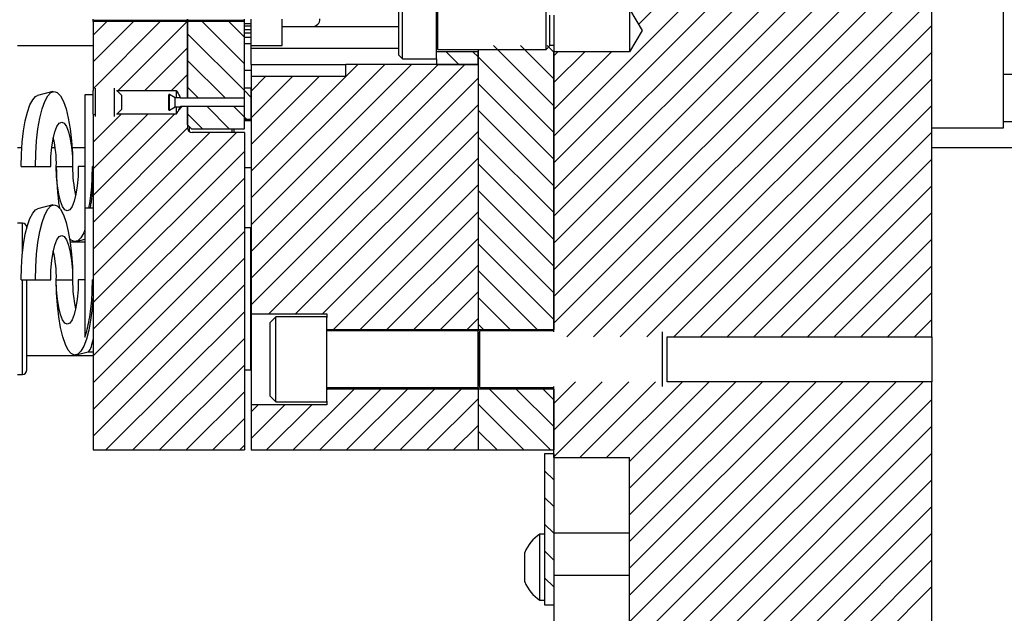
# Model space of a CAD drawing. Header units: inches. Extents: x 1802 to 2468, y -208 to -72.
# Tile 136 of 256: x 1899.66 to 1906.17, y -177.04 to -173.12. Entities that reach past the tile are written whole.
import ezdxf

# ---------------------------------------------------------------- set-up
doc = ezdxf.new("R2010")
doc.units = ezdxf.units.IN
doc.header["$LTSCALE"] = 0.5
doc.header["$MEASUREMENT"] = 0
doc.layers.add('SID-M-F', color=202, linetype='Continuous')
doc.layers.add('SID-M-S', color=105, linetype='Continuous')

msp = doc.modelspace()

# ---------------------------------------------------------------- linework, layer by layer
at = {"layer": 'SID-M-F', "linetype": 'Continuous'}
for p, q in [((1903.74871, -173.15023), (1905.68767, -171.21127)), ((1903.18767, -173.88805), (1905.68767, -171.38805)), ((1903.18767, -174.06482), (1905.68767, -171.56482)), ((1903.18767, -174.2416), (1905.68767, -171.7416)), ((1903.18767, -174.41838), (1905.68767, -171.91838)), ((1903.18767, -174.59515), (1905.68767, -172.09515)), ((1903.18767, -174.77193), (1905.68767, -172.27193)), ((1903.18767, -174.94871), (1905.68767, -172.44871)), ((1903.18767, -175.12548), (1905.68767, -172.62548)), ((1903.2737, -175.21623), (1905.68767, -172.80226)), ((1903.45048, -175.21623), (1905.68767, -172.97904)), ((1900.1424, -173.22101), (1900.233, -173.13041)), ((1900.1424, -173.39779), (1900.40978, -173.13041)), ((1900.1424, -173.57456), (1900.58655, -173.13041)), ((1900.30798, -173.58576), (1900.76333, -173.13041)), ((1901.1424, -173.40951), (1900.8633, -173.13041)), ((1901.1424, -173.23273), (1901.04008, -173.13041)), ((1903.62725, -175.21623), (1905.68767, -173.15581)), ((1901.1424, -173.58629), (1900.7674, -173.21129)), ((1900.48476, -173.58576), (1900.7674, -173.30312)), ((1902.56137, -173.41427), (1902.47687, -173.32977)), ((1902.68767, -173.3638), (1902.65364, -173.32977)), ((1903.18767, -173.68702), (1902.79042, -173.28977)), ((1903.18767, -173.51024), (1902.9672, -173.28977)), ((1903.18767, -173.33347), (1903.14397, -173.28977)), ((1903.18767, -173.35772), (1903.2155, -173.32989)), ((1903.18767, -173.53449), (1903.39228, -173.32989)), ((1903.18767, -173.71127), (1903.56905, -173.32989)), ((1903.80403, -175.21623), (1905.68767, -173.33259)), ((1901.01469, -173.63535), (1900.7674, -173.38806)), ((1903.18767, -173.8638), (1902.68767, -173.3638)), ((1901.18767, -174.12028), (1901.89369, -173.41427)), ((1901.18767, -174.29706), (1902.07046, -173.41427)), ((1901.18767, -174.47383), (1902.24724, -173.41427)), ((1901.18767, -174.65061), (1902.42402, -173.41427)), ((1901.18767, -174.82739), (1902.60079, -173.41427)), ((1900.66154, -173.58576), (1900.7674, -173.47989)), ((1901.18767, -173.58995), (1901.28286, -173.49476)), ((1901.18767, -173.76673), (1901.45964, -173.49476)), ((1901.18767, -173.9435), (1901.63642, -173.49476)), ((1901.18767, -175.00416), (1902.68767, -173.50416)), ((1903.98081, -175.21623), (1905.68767, -173.50937)), ((1900.83791, -173.63535), (1900.7674, -173.56484)), ((1901.18767, -173.63156), (1901.1424, -173.58629)), ((1903.18767, -174.04057), (1902.68767, -173.54057)), ((1900.70646, -173.71761), (1900.73089, -173.69318)), ((1901.04182, -173.83927), (1900.89574, -173.69318)), ((1901.1424, -173.76306), (1901.07251, -173.69318)), ((1901.30471, -175.0639), (1902.68767, -173.68094)), ((1903.18767, -174.21735), (1902.68767, -173.71735)), ((1904.15758, -175.21623), (1905.68767, -173.68614)), ((1900.1424, -173.75134), (1900.15096, -173.74278)), ((1900.1424, -173.92812), (1900.32774, -173.74278)), ((1900.1424, -174.10489), (1900.50452, -173.74278)), ((1900.1424, -174.28167), (1900.68129, -173.74278)), ((1900.86505, -173.83927), (1900.7674, -173.74162)), ((1901.1561, -173.77677), (1901.1424, -173.76306)), ((1900.1424, -174.45845), (1900.7674, -173.83345)), ((1901.48149, -175.0639), (1902.68767, -173.85772)), ((1900.1424, -174.63522), (1900.91336, -173.86427)), ((1900.1424, -174.812), (1901.09013, -173.86427)), ((1903.18767, -174.39413), (1902.68767, -173.89413)), ((1904.33436, -175.21623), (1905.68767, -173.86292)), ((1900.1424, -174.98878), (1901.1424, -173.98878)), ((1901.65827, -175.0639), (1902.68767, -174.03449)), ((1904.51114, -175.21623), (1905.68767, -174.0397)), ((1903.18767, -174.5709), (1902.68767, -174.0709)), ((1900.1424, -175.16555), (1901.1424, -174.16555)), ((1901.73142, -175.16752), (1902.68767, -174.21127)), ((1903.18767, -174.74768), (1902.68767, -174.24768)), ((1904.68791, -175.21623), (1905.68767, -174.21647)), ((1900.1424, -175.34233), (1901.1424, -174.34233)), ((1901.9082, -175.16752), (1902.68767, -174.38805)), ((1903.18767, -174.92446), (1902.68767, -174.42446)), ((1904.86469, -175.21623), (1905.68767, -174.39325)), ((1900.1424, -175.51911), (1901.1424, -174.51911)), ((1902.08498, -175.16752), (1902.68767, -174.56482)), ((1905.04147, -175.21623), (1905.68767, -174.57003)), ((1903.18767, -175.10123), (1902.68767, -174.60123)), ((1900.1424, -175.69589), (1901.1424, -174.69589)), ((1902.26175, -175.16752), (1902.68767, -174.7416)), ((1905.21824, -175.21623), (1905.68767, -174.7468)), ((1903.07718, -175.16752), (1902.68767, -174.77801)), ((1900.1424, -175.87266), (1901.1424, -174.87266)), ((1902.43853, -175.16752), (1902.68767, -174.91838)), ((1902.90041, -175.16752), (1902.68767, -174.95479)), ((1905.39502, -175.21623), (1905.68767, -174.92358)), ((1900.22757, -175.96427), (1901.1424, -175.04944)), ((1902.61531, -175.16752), (1902.68767, -175.09515)), ((1902.72363, -175.16752), (1902.68767, -175.13156)), ((1905.5718, -175.21623), (1905.68767, -175.10036)), ((1900.40435, -175.96427), (1901.1424, -175.22622)), ((1900.58112, -175.96427), (1901.1424, -175.40299)), ((1903.18767, -175.65581), (1903.33119, -175.5123)), ((1903.18767, -175.83259), (1903.50796, -175.5123)), ((1903.18767, -176.00937), (1903.68474, -175.5123)), ((1903.35955, -176.01427), (1903.86152, -175.5123)), ((1903.53633, -176.01427), (1904.03829, -175.5123)), ((1903.68767, -176.0397), (1904.21507, -175.5123)), ((1903.68767, -176.21647), (1904.39185, -175.5123)), ((1903.68767, -176.39325), (1904.56862, -175.5123)), ((1903.68767, -176.57003), (1904.7454, -175.5123)), ((1903.68767, -176.7468), (1904.92218, -175.5123)), ((1903.68767, -176.92358), (1905.09895, -175.5123)), ((1903.68767, -177.10036), (1905.27573, -175.5123)), ((1903.68767, -177.27713), (1905.45251, -175.5123)), ((1903.68767, -177.45391), (1905.62928, -175.5123)), ((1900.7579, -175.96427), (1901.1424, -175.57977)), ((1901.46501, -175.96427), (1901.86826, -175.56101)), ((1901.64178, -175.96427), (1902.04504, -175.56101)), ((1901.68767, -175.56482), (1901.69148, -175.56101)), ((1901.81856, -175.96427), (1902.22181, -175.56101)), ((1901.99534, -175.96427), (1902.39859, -175.56101)), ((1902.17211, -175.96427), (1902.57537, -175.56101)), ((1903.16682, -175.96427), (1902.76357, -175.56101)), ((1903.18767, -175.80834), (1902.94035, -175.56101)), ((1903.18767, -175.63156), (1903.11712, -175.56101)), ((1901.18767, -175.71127), (1901.23431, -175.66463)), ((1901.18767, -175.88805), (1901.41109, -175.66463)), ((1901.28823, -175.96427), (1901.58786, -175.66463)), ((1902.34889, -175.96427), (1902.68767, -175.62548)), ((1902.99005, -175.96427), (1902.68767, -175.66189)), ((1903.68767, -177.63069), (1905.68767, -175.63069)), ((1900.93468, -175.96427), (1901.1424, -175.75655)), ((1902.52567, -175.96427), (1902.68767, -175.80226)), ((1903.68767, -177.80746), (1905.68767, -175.80746)), ((1902.81327, -175.96427), (1902.68767, -175.83867)), ((1901.11145, -175.96427), (1901.1424, -175.93332)), ((1903.68767, -177.98424), (1905.68767, -175.98424)), ((1903.18767, -176.16189), (1903.12767, -176.10189)), ((1903.68767, -178.16102), (1905.68767, -176.16102)), ((1903.18767, -176.33867), (1903.12767, -176.27867)), ((1903.68767, -178.33779), (1905.68767, -176.33779)), ((1903.18767, -176.51545), (1903.12767, -176.45545)), ((1903.68767, -178.51457), (1905.68767, -176.51457)), ((1903.18767, -176.69222), (1903.12767, -176.63222)), ((1903.68767, -178.69135), (1905.68767, -176.69135)), ((1903.18767, -176.869), (1903.12767, -176.809)), ((1903.68767, -178.86812), (1905.68767, -176.86812)), ((1903.13116, -176.98927), (1903.12767, -176.98578))]:
    msp.add_line(p, q, dxfattribs=at)
at = {"layer": 'SID-M-S'}
for p, q in [((1905.68767, -175.21623), (1905.68767, -170.83977)), ((1906.16012, -173.83277), (1906.16012, -171.86427)), ((1902.18767, -173.37677), (1902.18767, -173.00177)), ((1902.41267, -173.37677), (1902.41267, -173.00177)), ((1902.16267, -173.35177), (1902.16267, -173.02677)), ((1902.41307, -173.31427), (1902.41307, -173.06427)), ((1902.42199, -173.31427), (1902.42199, -173.06427)), ((1903.13817, -173.31427), (1903.13817, -173.06427)), ((1903.68767, -173.04864), (1903.77217, -173.18927)), ((1903.68767, -173.04864), (1903.68767, -173.32989)), ((1900.1424, -173.12041), (1900.1424, -173.11541)), ((1900.1424, -173.12041), (1900.7674, -173.12041)), ((1900.1424, -173.13041), (1900.1424, -173.12041)), ((1900.1424, -173.13041), (1900.1424, -173.58576)), ((1900.7674, -173.13041), (1900.1424, -173.13041)), ((1900.7674, -173.12041), (1900.7674, -173.11541)), ((1900.7674, -173.11541), (1900.7674, -173.12041)), ((1900.7674, -173.12041), (1901.1424, -173.12041)), ((1900.7674, -173.13041), (1900.7674, -173.12041)), ((1900.7674, -173.12041), (1900.7674, -173.13041)), ((1900.7674, -173.63535), (1900.7674, -173.13041)), ((1901.1424, -173.13041), (1900.7674, -173.13041)), ((1900.7674, -173.13041), (1900.7674, -173.63535)), ((1901.1424, -173.12041), (1901.1424, -173.11541)), ((1901.1424, -173.13041), (1901.1424, -173.12041)), ((1901.1424, -173.63535), (1901.1424, -173.13041)), ((1901.18767, -173.14415), (1901.18767, -173.11541)), ((1901.3924, -173.28927), (1901.3924, -173.11541)), ((1902.4146, -173.29396), (1902.4146, -173.08457)), ((1903.16267, -173.28977), (1903.16267, -173.08877)), ((1903.18767, -173.08877), (1903.18767, -173.28977)), ((1901.1424, -173.14415), (1901.18767, -173.14415)), ((1901.1424, -173.15755), (1901.18767, -173.15755)), ((1901.18767, -173.18593), (1901.1424, -173.18593)), ((1901.1424, -173.20476), (1901.18767, -173.20476)), ((1901.18767, -173.15755), (1901.18767, -173.14415)), ((1901.18767, -173.18593), (1901.18767, -173.15755)), ((1901.18767, -173.20476), (1901.18767, -173.18593)), ((1901.18767, -173.23427), (1901.18767, -173.20476)), ((1901.3924, -173.16327), (1901.5924, -173.16327)), ((1902.16267, -173.16427), (1901.3924, -173.16427)), ((1903.77217, -173.18927), (1903.68767, -173.32989)), ((1901.1424, -173.23427), (1901.18767, -173.23427)), ((1901.18767, -173.27646), (1901.18767, -173.23427)), ((1899.6424, -173.28927), (1900.1424, -173.28927)), ((1901.1424, -173.27646), (1901.18767, -173.27646)), ((1901.18767, -173.41427), (1901.18767, -173.27646)), ((1901.18767, -173.28927), (1901.3924, -173.28927)), ((1902.16267, -173.30927), (1901.18767, -173.30927)), ((1902.41267, -173.31427), (1902.41307, -173.31427)), ((1902.68767, -173.32977), (1902.41267, -173.32977)), ((1902.4146, -173.29396), (1902.42199, -173.31427)), ((1902.42199, -173.31427), (1903.13817, -173.31427)), ((1902.68767, -173.31427), (1902.68767, -175.16752)), ((1902.68767, -173.41427), (1902.68767, -173.32977)), ((1903.13817, -173.31427), (1903.16267, -173.28977)), ((1903.18767, -173.28977), (1903.16267, -173.28977)), ((1903.18767, -173.28977), (1903.18767, -175.16752)), ((1903.18767, -175.18356), (1903.18767, -173.32989)), ((1903.68767, -173.32989), (1903.18767, -173.32989)), ((1902.16267, -173.35177), (1902.18767, -173.37677)), ((1902.18767, -173.37677), (1902.41267, -173.37677)), ((1902.41267, -173.37677), (1902.41267, -173.41427)), ((1901.1424, -173.45228), (1901.18767, -173.45228)), ((1901.18767, -173.41427), (1901.18767, -173.49476)), ((1901.18767, -173.41427), (1901.81267, -173.41427)), ((1901.81267, -173.49476), (1901.81267, -173.41427)), ((1902.68767, -173.41427), (1901.81267, -173.41427)), ((1902.41267, -173.41427), (1902.68767, -173.41427)), ((1902.68767, -173.41427), (1902.68767, -175.16752)), ((1901.81267, -173.49476), (1901.18767, -173.49476)), ((1901.18767, -173.49476), (1901.18767, -175.0639)), ((1906.33112, -173.47992), (1906.16012, -173.47992)), ((1899.87639, -173.59335), (1899.77544, -173.62002)), ((1899.86306, -173.59984), (1899.88442, -173.59229)), ((1899.88442, -173.59229), (1899.90577, -173.59984)), ((1900.1424, -173.74278), (1900.1424, -173.58576)), ((1900.1579, -173.75844), (1900.1579, -173.57009)), ((1900.2824, -173.57009), (1900.2824, -173.66427)), ((1900.2979, -173.58576), (1900.6924, -173.58576)), ((1900.3299, -173.61677), (1900.29889, -173.58576)), ((1900.6924, -173.58576), (1900.6924, -173.63427)), ((1901.1424, -173.56976), (1901.18767, -173.56976)), ((1901.1424, -173.637), (1901.1424, -173.56976)), ((1901.18767, -173.77677), (1901.18767, -173.56976)), ((1899.72485, -173.68202), (1899.74323, -173.64738)), ((1899.74323, -173.64738), (1899.76282, -173.62616)), ((1899.76282, -173.62616), (1899.77544, -173.62002)), ((1899.80536, -173.70856), (1899.82293, -173.65887)), ((1899.82293, -173.65887), (1899.84235, -173.62226)), ((1899.84235, -173.62226), (1899.86306, -173.59984)), ((1899.90577, -173.59984), (1899.92648, -173.62226)), ((1899.92648, -173.62226), (1899.94591, -173.65887)), ((1899.94591, -173.65887), (1899.96347, -173.70856)), ((1900.1424, -173.61427), (1900.0884, -173.61427)), ((1900.0884, -173.61427), (1900.0884, -174.36427)), ((1900.3299, -173.61677), (1900.3299, -173.66427)), ((1900.6424, -173.71332), (1900.6424, -173.61521)), ((1900.6844, -173.63427), (1900.6469, -173.61262)), ((1900.6469, -173.71592), (1900.6469, -173.61262)), ((1900.71952, -173.63427), (1900.6844, -173.63427)), ((1900.6844, -173.69427), (1900.6844, -173.63427)), ((1900.72011, -173.63535), (1900.7674, -173.63535)), ((1900.7674, -173.63535), (1901.1424, -173.63535)), ((1901.1424, -173.69154), (1901.1424, -173.637)), ((1899.70823, -173.72904), (1899.72485, -173.68202)), ((1899.79021, -173.76982), (1899.80536, -173.70856)), ((1899.96347, -173.70856), (1899.97863, -173.76982)), ((1900.2824, -173.66427), (1900.2824, -173.75844)), ((1900.29889, -173.74278), (1900.3299, -173.71177)), ((1900.3299, -173.66427), (1900.3299, -173.71177)), ((1900.6469, -173.71592), (1900.6844, -173.69427)), ((1900.6844, -173.69427), (1900.71951, -173.69427)), ((1900.6924, -173.69427), (1900.6924, -173.74278)), ((1900.7674, -173.69318), (1900.72011, -173.69318)), ((1901.1424, -173.69318), (1900.7674, -173.69318)), ((1900.7674, -173.81427), (1900.7674, -173.69318)), ((1900.7674, -173.69318), (1900.7674, -173.83427)), ((1901.1424, -173.77677), (1901.1424, -173.69154)), ((1901.1424, -173.83927), (1901.1424, -173.69318)), ((1899.68225, -173.85414), (1899.69389, -173.787)), ((1899.69389, -173.787), (1899.70823, -173.72904)), ((1899.77791, -173.84078), (1899.79021, -173.76982)), ((1899.97863, -173.76982), (1899.99092, -173.84078)), ((1900.1424, -173.74278), (1900.1424, -174.45197)), ((1900.6924, -173.74278), (1900.2979, -173.74278)), ((1901.1424, -173.77677), (1901.18767, -173.77677)), ((1901.18767, -173.78677), (1901.1424, -173.78677)), ((1906.16012, -173.79192), (1906.33112, -173.79192)), ((1899.67368, -173.92843), (1899.68225, -173.85414)), ((1899.76885, -173.91929), (1899.77791, -173.84078)), ((1899.88948, -173.85979), (1899.90325, -173.82483)), ((1899.90325, -173.82483), (1899.91861, -173.80312)), ((1899.91861, -173.80312), (1899.93477, -173.79576)), ((1899.93477, -173.79576), (1899.95093, -173.80312)), ((1899.95093, -173.80312), (1899.96628, -173.82483)), ((1899.96628, -173.82483), (1899.98005, -173.85979)), ((1899.99092, -173.84078), (1899.99998, -173.91929)), ((1900.7924, -173.83927), (1900.7674, -173.81427)), ((1900.77767, -173.82454), (1900.77767, -173.85687)), ((1900.7924, -173.83927), (1901.1424, -173.83927)), ((1901.06267, -173.86427), (1901.06267, -173.83927)), ((1901.07267, -173.83927), (1901.07267, -173.86427)), ((1905.68767, -173.83277), (1906.16012, -173.83277)), ((1899.7633, -174.00297), (1899.76885, -173.91929)), ((1899.86933, -173.96192), (1899.87798, -173.90627)), ((1899.87798, -173.90627), (1899.88948, -173.85979)), ((1899.98005, -173.85979), (1899.99155, -173.90627)), ((1899.99155, -173.90627), (1900.00021, -173.96192)), ((1899.99998, -173.91929), (1900.00553, -174.00297)), ((1901.1424, -173.86427), (1900.7974, -173.86427)), ((1901.1424, -173.86427), (1901.1424, -175.96427)), ((1899.6424, -173.96427), (1899.67085, -173.96427)), ((1899.66843, -174.00761), (1899.67368, -173.92843)), ((1899.86396, -174.02396), (1899.86933, -173.96192)), ((1899.86905, -173.96427), (1899.8917, -173.96427)), ((1900.00021, -173.96192), (1900.00558, -174.02396)), ((1900.00344, -173.96427), (1900.0884, -173.96427)), ((1905.68767, -173.96427), (1907.93767, -173.96427)), ((1899.66666, -174.08927), (1899.66843, -174.00761)), ((1899.76143, -174.08927), (1899.7633, -174.00297)), ((1899.86214, -174.08927), (1899.86396, -174.02396)), ((1900.00553, -174.00297), (1900.0074, -174.08927)), ((1900.00558, -174.02396), (1900.0074, -174.08927)), ((1899.66666, -174.08927), (1899.76143, -174.08927)), ((1899.76143, -174.08927), (1899.86214, -174.08927)), ((1899.8994, -174.08927), (1900.0074, -174.08927)), ((1899.90122, -174.15458), (1899.8994, -174.08927)), ((1900.04466, -174.08927), (1900.04284, -174.15458)), ((1900.0884, -174.08927), (1900.04466, -174.08927)), ((1900.1424, -174.08927), (1900.13824, -174.08927)), ((1901.1424, -174.09677), (1901.18767, -174.09677)), ((1899.90659, -174.21661), (1899.90122, -174.15458)), ((1900.04284, -174.15458), (1900.03747, -174.21661)), ((1899.91524, -174.27226), (1899.90659, -174.21661)), ((1900.03747, -174.21661), (1900.02882, -174.27226)), ((1899.92675, -174.31874), (1899.91524, -174.27226)), ((1900.02882, -174.27226), (1900.01732, -174.31874)), ((1899.74323, -174.39738), (1899.76282, -174.37616)), ((1899.76282, -174.37616), (1899.77544, -174.37002)), ((1899.87639, -174.34335), (1899.77544, -174.37002)), ((1899.82293, -174.40887), (1899.84235, -174.37226)), ((1899.84235, -174.37226), (1899.86306, -174.34984)), ((1899.86306, -174.34984), (1899.88442, -174.34229)), ((1899.88442, -174.34229), (1899.90577, -174.34984)), ((1899.90577, -174.34984), (1899.92648, -174.37226)), ((1899.92648, -174.37226), (1899.94591, -174.40887)), ((1899.94052, -174.35371), (1899.92675, -174.31874)), ((1899.95587, -174.37541), (1899.94052, -174.35371)), ((1899.97203, -174.38277), (1899.95587, -174.37541)), ((1899.98819, -174.37541), (1899.97203, -174.38277)), ((1900.00354, -174.35371), (1899.98819, -174.37541)), ((1900.01732, -174.31874), (1900.00354, -174.35371)), ((1900.1424, -174.36427), (1900.0884, -174.36427)), ((1900.0884, -174.36427), (1900.0884, -175.21776)), ((1899.70823, -174.47904), (1899.72485, -174.43202)), ((1899.72485, -174.43202), (1899.74323, -174.39738)), ((1899.80536, -174.45856), (1899.82293, -174.40887)), ((1899.94591, -174.40887), (1899.96347, -174.45856)), ((1899.6749, -174.46427), (1899.6424, -174.46427)), ((1899.6749, -174.66549), (1899.6749, -174.46427)), ((1899.69389, -174.537), (1899.70823, -174.47904)), ((1899.79021, -174.51982), (1899.80536, -174.45856)), ((1899.96347, -174.45856), (1899.97863, -174.51982)), ((1900.0884, -174.50857), (1900.08042, -174.52741)), ((1900.1424, -174.45197), (1900.1424, -174.83927)), ((1901.1844, -174.49527), (1901.1424, -174.49527)), ((1901.1844, -175.43327), (1901.1844, -174.49527)), ((1899.68225, -174.60414), (1899.69389, -174.537)), ((1899.77791, -174.59078), (1899.79021, -174.51982)), ((1899.90325, -174.57483), (1899.91861, -174.55312)), ((1899.91861, -174.55312), (1899.93477, -174.54576)), ((1899.93477, -174.54576), (1899.95093, -174.55312)), ((1899.95093, -174.55312), (1899.96628, -174.57483)), ((1899.97863, -174.51982), (1899.99092, -174.59078)), ((1899.99844, -174.57673), (1899.98702, -174.56525)), ((1900.0304, -174.58518), (1900.0884, -174.56986)), ((1900.06103, -174.56107), (1900.04049, -174.58082)), ((1900.08042, -174.52741), (1900.06103, -174.56107)), ((1899.67368, -174.67843), (1899.68225, -174.60414)), ((1899.76885, -174.66929), (1899.77791, -174.59078)), ((1899.87798, -174.65627), (1899.88948, -174.60979)), ((1899.88948, -174.60979), (1899.90325, -174.57483)), ((1899.96628, -174.57483), (1899.98005, -174.60979)), ((1899.98005, -174.60979), (1899.99155, -174.65627)), ((1900.0884, -174.58927), (1899.99071, -174.58927)), ((1899.99092, -174.59078), (1899.99998, -174.66929)), ((1900.01942, -174.5861), (1899.99844, -174.57673)), ((1900.04049, -174.58082), (1900.01942, -174.5861)), ((1899.66843, -174.75761), (1899.67368, -174.67843)), ((1899.7633, -174.75297), (1899.76885, -174.66929)), ((1899.86933, -174.71192), (1899.87798, -174.65627)), ((1899.99155, -174.65627), (1900.00021, -174.71192)), ((1899.99998, -174.66929), (1900.00553, -174.75297)), ((1899.66666, -174.83927), (1899.66843, -174.75761)), ((1899.76143, -174.83927), (1899.7633, -174.75297)), ((1899.86396, -174.77396), (1899.86933, -174.71192)), ((1900.00021, -174.71192), (1900.00558, -174.77396)), ((1900.00553, -174.75297), (1900.0074, -174.83927)), ((1899.86214, -174.83927), (1899.86396, -174.77396)), ((1900.00558, -174.77396), (1900.0074, -174.83927)), ((1899.66666, -174.83927), (1899.76143, -174.83927)), ((1899.6749, -175.46427), (1899.6749, -174.83927)), ((1899.7049, -175.43427), (1899.7049, -174.83927)), ((1899.76143, -174.83927), (1899.86214, -174.83927)), ((1899.8994, -174.83927), (1900.0074, -174.83927)), ((1899.90121, -174.92426), (1899.8994, -174.83927)), ((1899.90122, -174.90458), (1899.8994, -174.83927)), ((1900.04466, -174.83927), (1900.04284, -174.90458)), ((1900.0884, -174.83927), (1900.04466, -174.83927)), ((1900.1424, -174.83927), (1900.13824, -174.83927)), ((1900.1424, -174.83927), (1900.1424, -174.94772)), ((1899.90659, -175.00674), (1899.90121, -174.92426)), ((1899.90659, -174.96661), (1899.90122, -174.90458)), ((1900.04284, -174.90458), (1900.03747, -174.96661)), ((1900.1424, -174.94772), (1900.13604, -175.02907)), ((1900.1424, -174.94772), (1900.1424, -175.2272)), ((1899.91524, -175.02226), (1899.90659, -174.96661)), ((1899.91539, -175.08429), (1899.90659, -175.00674)), ((1899.92675, -175.06874), (1899.91524, -175.02226)), ((1900.02882, -175.02226), (1900.01732, -175.06874)), ((1900.03747, -174.96661), (1900.02882, -175.02226)), ((1900.13604, -175.02907), (1900.12633, -175.10482)), ((1899.92733, -175.15462), (1899.91539, -175.08429)), ((1899.94052, -175.10371), (1899.92675, -175.06874)), ((1900.01732, -175.06874), (1900.00354, -175.10371)), ((1901.18767, -175.0639), (1901.68767, -175.0639)), ((1901.18767, -175.0639), (1901.18767, -175.66463)), ((1901.35017, -175.08302), (1901.31267, -175.12052)), ((1901.68767, -175.08302), (1901.35017, -175.08302)), ((1901.35017, -175.64552), (1901.35017, -175.08302)), ((1901.68767, -175.0639), (1901.68767, -175.0875)), ((1901.68767, -175.64104), (1901.68767, -175.0875)), ((1899.94208, -175.21566), (1899.92733, -175.15462)), ((1899.95587, -175.12541), (1899.94052, -175.10371)), ((1899.97203, -175.13277), (1899.95587, -175.12541)), ((1899.98819, -175.12541), (1899.97203, -175.13277)), ((1900.00354, -175.10371), (1899.98819, -175.12541)), ((1900.12633, -175.10482), (1900.11356, -175.17274)), ((1901.31267, -175.60802), (1901.31267, -175.12052)), ((1899.95919, -175.26562), (1899.94208, -175.21566)), ((1900.11356, -175.17274), (1900.09811, -175.23085)), ((1901.68767, -175.16752), (1902.68767, -175.16752)), ((1902.68807, -175.17677), (1901.68767, -175.17677)), ((1902.68767, -175.16752), (1902.68767, -175.17677)), ((1902.68767, -175.16752), (1903.18767, -175.16752)), ((1902.68767, -175.16752), (1902.68767, -175.17677)), ((1902.68807, -175.55177), (1902.68807, -175.17677)), ((1902.69944, -175.17677), (1902.6896, -175.20382)), ((1902.6896, -175.52471), (1902.6896, -175.20382)), ((1903.18767, -175.17677), (1902.69944, -175.17677)), ((1902.69944, -175.55177), (1902.69944, -175.17677)), ((1903.90642, -175.54498), (1903.90642, -175.18356)), ((1903.93767, -175.21623), (1905.68767, -175.21623)), ((1903.93767, -175.5123), (1903.93767, -175.21623)), ((1905.68767, -175.21623), (1905.68767, -175.5123)), ((1899.97816, -175.30301), (1899.95919, -175.26562)), ((1900.08042, -175.27741), (1900.06103, -175.31107)), ((1900.09811, -175.23085), (1900.08042, -175.27741)), ((1900.1424, -175.2272), (1900.1424, -175.96427)), ((1899.7049, -175.33927), (1900.1424, -175.33927)), ((1899.99844, -175.32673), (1899.97816, -175.30301)), ((1900.01942, -175.3361), (1899.99844, -175.32673)), ((1900.04049, -175.33082), (1900.01942, -175.3361)), ((1900.0304, -175.33518), (1900.1106, -175.314)), ((1900.06103, -175.31107), (1900.04049, -175.33082)), ((1900.10958, -175.31427), (1900.1424, -175.31427)), ((1899.6424, -175.46427), (1899.6749, -175.46427)), ((1901.1424, -175.43327), (1901.1844, -175.43327)), ((1902.6896, -175.52471), (1902.69944, -175.55177)), ((1903.18767, -176.01427), (1903.18767, -175.54498)), ((1905.68767, -175.5123), (1903.93767, -175.5123)), ((1905.68767, -181.96427), (1905.68767, -175.5123)), ((1901.31267, -175.60802), (1901.35017, -175.64552)), ((1901.68767, -175.55177), (1902.68807, -175.55177)), ((1902.68767, -175.56101), (1901.68767, -175.56101)), ((1902.68767, -175.55177), (1902.68767, -175.56101)), ((1902.68767, -175.55177), (1902.68767, -175.56101)), ((1902.68767, -175.56101), (1902.68767, -175.96427)), ((1902.68767, -175.56101), (1902.68767, -175.96427)), ((1903.18767, -175.56101), (1902.68767, -175.56101)), ((1902.69944, -175.55177), (1903.18767, -175.55177)), ((1903.18767, -175.56101), (1903.18767, -175.96427)), ((1901.68767, -175.66463), (1901.18767, -175.66463)), ((1901.18767, -175.66463), (1901.18767, -175.96427)), ((1901.35017, -175.64552), (1901.68767, -175.64552)), ((1901.68767, -175.64104), (1901.68767, -175.66463)), ((1900.1424, -175.96427), (1901.1424, -175.96427)), ((1901.18767, -175.96427), (1902.68767, -175.96427)), ((1902.68767, -175.96427), (1903.18767, -175.96427)), ((1903.12767, -175.98927), (1903.12767, -176.98927)), ((1903.18767, -175.98927), (1903.12767, -175.98927)), ((1903.18767, -175.98927), (1903.18767, -176.98927)), ((1903.18767, -176.01427), (1903.68767, -176.01427)), ((1903.68767, -179.18077), (1903.68767, -176.01427)), ((1903.12767, -176.52077), (1903.09667, -176.52077)), ((1903.09667, -176.95777), (1903.09667, -176.52077)), ((1903.68767, -176.51427), (1903.18767, -176.51427)), ((1902.99567, -176.83677), (1902.99567, -176.64177)), ((1903.68767, -176.79413), (1903.18767, -176.79413)), ((1903.09667, -176.95777), (1903.12767, -176.95777)), ((1903.12767, -176.98927), (1903.18767, -176.98927)), ((1903.18767, -176.98927), (1903.18767, -177.31477))]:
    msp.add_line(p, q, dxfattribs=at)
for centre, radius, start, end in [((1901.5924, -173.11327), 0.05, 270, 0), ((1902.41386, -173.29423), 0.000787, 20, 180), ((1900.6454, -173.61521), 0.003, 60, 180), ((1900.6454, -173.71332), 0.003, 180, 300), ((1900.7974, -173.83427), 0.03, 180, 270), ((1899.1125, -174.0748), 0.78704, 358.946423, 12.937794), ((1901.60618, -174.10007), 1.70681, 179.637235, 188.871083), ((1900.80672, -174.10245), 0.79943, 179.05538, 192.828838), ((1898.62006, -174.12123), 1.52425, 350.825217, 357.123434), ((1899.6749, -174.49427), 0.03, 5.656825, 90), ((1901.2154, -174.55827), 0.031, 180, 206.576759), ((1899.1125, -174.8248), 0.78704, 358.946423, 12.937794), ((1900.80672, -174.85245), 0.79943, 179.05538, 192.828838), ((1902.68886, -175.20355), 0.000787, 180, 340), ((1901.2154, -175.37027), 0.031, 153.423241, 180), ((1899.6749, -175.43427), 0.03, 270, 0), ((1902.68886, -175.52498), 0.000787, 20, 180), ((1903.24443, -176.74675), 0.27, 123.177536, 157.118233), ((1903.24443, -176.73178), 0.27, 202.881767, 236.822464)]:
    msp.add_arc(centre, radius, start, end, dxfattribs=at)
msp.add_ellipse((1900.10856, -174.83927), major_axis=(0, 0.475), ratio=0.1277027, start_param=3.1753147, end_param=3.7334396, dxfattribs=at)
for points, knots in [([(1900.6924, -173.58576), (1900.70008, -173.59917), (1900.70948, -173.61561), (1900.71846, -173.63229), (1900.72011, -173.63535)], [0, 0, 0, 0, 0.8161011, 1, 1, 1, 1]), ([(1900.72011, -173.69318), (1900.7148, -173.70288), (1900.70569, -173.71949), (1900.6963, -173.73594), (1900.6924, -173.74278)], [0, 0, 0, 0, 0.5840609, 1, 1, 1, 1]), ([(1900.11444, -174.36427), (1900.11539, -174.35986), (1900.12075, -174.33498), (1900.12783, -174.28086), (1900.13636, -174.19382), (1900.13755, -174.12771), (1900.13824, -174.08927)], [0, 0, 0, 0, 0.0586021, 0.3304571, 0.6107092, 1, 1, 1, 1]), ([(1900.0884, -175.21776), (1900.0937, -175.20085), (1900.10444, -175.16652), (1900.11759, -175.10282), (1900.12799, -175.03136), (1900.1363, -174.94364), (1900.13753, -174.87764), (1900.13824, -174.83927)], [0, 0, 0, 0, 0.1825208, 0.3703479, 0.5521776, 0.7396236, 1, 1, 1, 1])]:
    msp.add_open_spline(points, degree=3, knots=knots, dxfattribs=at)

doc.saveas('drawing.dxf')
